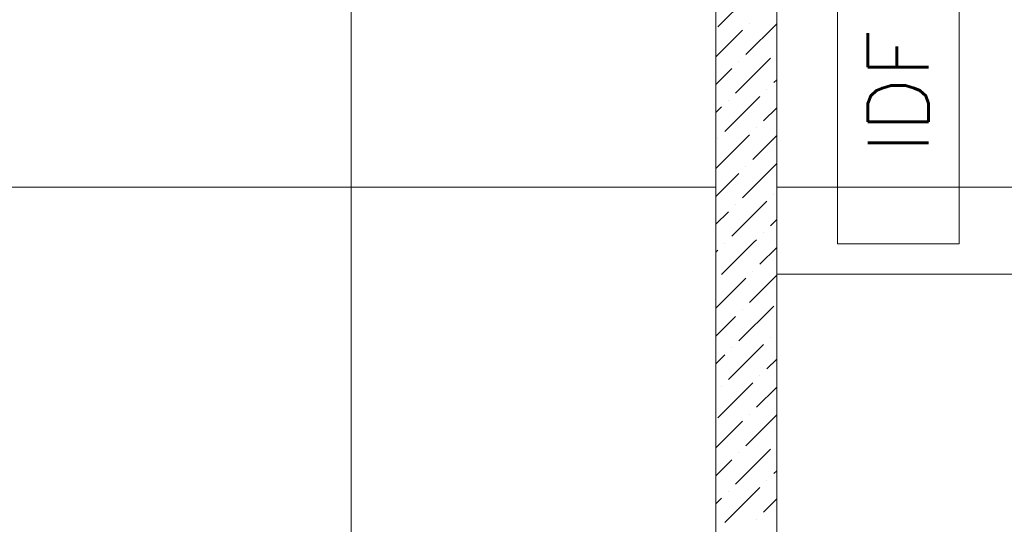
# Model space of a CAD drawing. Header units: millimetres. Extents: x -150 to 17700, y -13097 to 13830.
# Tile 46 of 67: x 11011 to 12631, y 845 to 1676. Entities that reach past the tile are written whole.
import ezdxf
from ezdxf.enums import TextEntityAlignment as Align

# ---------------------------------------------------------------- set-up
doc = ezdxf.new("R2010")
doc.units = ezdxf.units.MM
doc.header["$MEASUREMENT"] = 0
doc.layers.get('0').update_dxf_attribs({"lineweight": 5})
for name, color, linetype, lineweight, true_color in [('M-MEP-ELIT-EQUIP', 6, 'Continuous', 15, 0xff00ff), ('RCP XREF$0$A-100MM', 9, 'Continuous', 0, 0x808080), ('RCP XREF$0$A-CEILING-01', 9, 'Continuous', 0, 0x808080), ('RCP XREF$0$A-CEILING-04', 9, 'Continuous', 0, 0x808080), ('RCP XREF$0$A-Wall & Column', 9, 'Continuous', 0, 0x808080)]:
    doc.layers.add(name, color=color, linetype=linetype, lineweight=lineweight, true_color=true_color)
doc.styles.get("Standard").update_dxf_attribs({"font": 'romans.shx'})

# ---------------------------------------------------------------- blocks, each defined once
blk = doc.blocks.new('RCP XREF')
at = {"layer": 'RCP XREF$0$A-100MM', "color": 8, "linetype": 'Continuous', "lineweight": 0, "true_color": 0x808080, "transparency": 33554687}
for p, q in [((12160.4, 1664), (12217.9, 1721.5)), ((12206.4, 1618.1), (12257, 1668.7)), ((12212.1, 1669.8), (12212.1, 1669.8)), ((12157, 1614.7), (12200.6, 1658.3)), ((12189.2, 1554.9), (12246.6, 1612.3)), ((12194.9, 1606.6), (12194.9, 1606.6)), ((12157, 1568.7), (12183.4, 1595.1)), ((12252.4, 1572.1), (12257, 1576.8)), ((12240.9, 1560.6), (12240.9, 1560.6)), ((12171.9, 1491.7), (12229.4, 1549.1)), ((12177.7, 1543.4), (12177.7, 1543.4)), ((12157, 1522.7), (12166.2, 1531.9)), ((12235.1, 1508.9), (12257, 1530.8)), ((12223.6, 1497.4), (12223.6, 1497.4)), ((12157, 1430.8), (12212.1, 1485.9)), ((12160.4, 1480.2), (12160.4, 1480.2)), ((12217.9, 1445.7), (12257, 1484.8)), ((12200.6, 1382.5), (12257, 1438.9)), ((12206.4, 1434.2), (12206.4, 1434.2)), ((12157, 1384.8), (12194.9, 1422.7)), ((12252.4, 1388.3), (12252.4, 1388.3)), ((12183.4, 1319.3), (12240.9, 1376.8)), ((12189.2, 1371), (12189.2, 1371)), ((12157, 1338.9), (12177.7, 1359.5)), ((12246.6, 1336.6), (12257, 1347)), ((12219.5, 1309.5), (12223.6, 1313.6)), ((12235.1, 1325.1), (12235.1, 1325.1)), ((12157, 1292.9), (12160.4, 1296.3)), ((12166.2, 1256.1), (12219.5, 1309.5)), ((12171.9, 1307.8), (12171.9, 1307.8)), ((12229.4, 1273.4), (12257, 1301)), ((12157, 1201), (12206.4, 1250.4)), ((12212.1, 1210.2), (12257, 1255)), ((12217.9, 1261.9), (12217.9, 1261.9)), ((12194.9, 1147), (12252.4, 1204.4)), ((12157, 1155), (12189.2, 1187.2)), ((12200.6, 1198.7), (12200.6, 1198.7)), ((12246.6, 1152.7), (12246.6, 1152.7)), ((12177.7, 1083.8), (12235.1, 1141.2)), ((12183.4, 1135.5), (12183.4, 1135.5)), ((12157, 1109.1), (12171.9, 1124)), ((12240.9, 1101), (12257, 1117.1)), ((12229.4, 1089.5), (12229.4, 1089.5)), ((12160.4, 1020.6), (12217.9, 1078)), ((12166.2, 1072.3), (12166.2, 1072.3)), ((12223.6, 1037.8), (12257, 1071.2)), ((12206.4, 974.6), (12257, 1025.2)), ((12212.1, 1026.3), (12212.1, 1026.3)), ((12157, 971.2), (12200.6, 1014.8)), ((12189.2, 911.4), (12246.6, 968.9)), ((12194.9, 963.1), (12194.9, 963.1)), ((12157, 925.2), (12183.4, 951.6)), ((12252.4, 928.7), (12257, 933.3)), ((12240.9, 917.2), (12240.9, 917.2)), ((12171.9, 848.2), (12229.4, 905.7)), ((12177.7, 899.9), (12177.7, 899.9)), ((12157, 879.3), (12166.2, 888.4)), ((12235.1, 865.5), (12257, 887.3)), ((12223.6, 854), (12223.6, 854))]:
    blk.add_line(p, q, dxfattribs=at)
at = {"layer": 'RCP XREF$0$A-CEILING-01', "color": 8, "lineweight": 0, "true_color": 0x808080}
for p, q in [((12157, 2518), (12157, 198)), ((12257, 200), (12257, 2418))]:
    blk.add_line(p, q, dxfattribs=at)
at = {"layer": 'RCP XREF$0$A-CEILING-04', "color": 8, "linetype": 'Continuous', "lineweight": 0, "true_color": 0x808080}
for p, q in [((11557, 198.5), (11557, 4223.6)), ((9905, 1400), (12157, 1400)), ((12257, 1400), (15002, 1400))]:
    blk.add_line(p, q, dxfattribs=at)
at = {"layer": 'RCP XREF$0$A-Wall & Column', "color": 8, "lineweight": 0, "true_color": 0x808080}
for p, q in [((12157, 2518), (12157, 200)), ((12257, 2418), (12257, 200))]:
    blk.add_line(p, q, dxfattribs=at)
blk = doc.blocks.new('IDF')
at = {"color": 0}
blk.add_lwpolyline([(-250, 200), (250, 200), (250, 0), (-250, 0)], close=True, dxfattribs=at)
blk.add_attdef('IDF', text='', height=100, dxfattribs=at).set_placement((0, 100), align=Align.MIDDLE_CENTER)

msp = doc.modelspace()

# ---------------------------------------------------------------- linework, layer by layer
at = {"layer": 'M-MEP-ELIT-EQUIP'}
msp.add_lwpolyline([(12257, 1856.7), (12257, 1256.7), (12657, 1256.7), (12657, 1856.7)], close=True, dxfattribs=at)

# ---------------------------------------------------------------- block references
at = {"ltscale": 5}
msp.add_blockref('RCP XREF', (0, 0), dxfattribs=at)
at = {"layer": 'M-MEP-ELIT-EQUIP', "rotation": 90}
msp.add_blockref('IDF', (12557, 1556.7), dxfattribs=at).add_auto_attribs({'IDF': 'IDF'})

doc.saveas('drawing.dxf')
